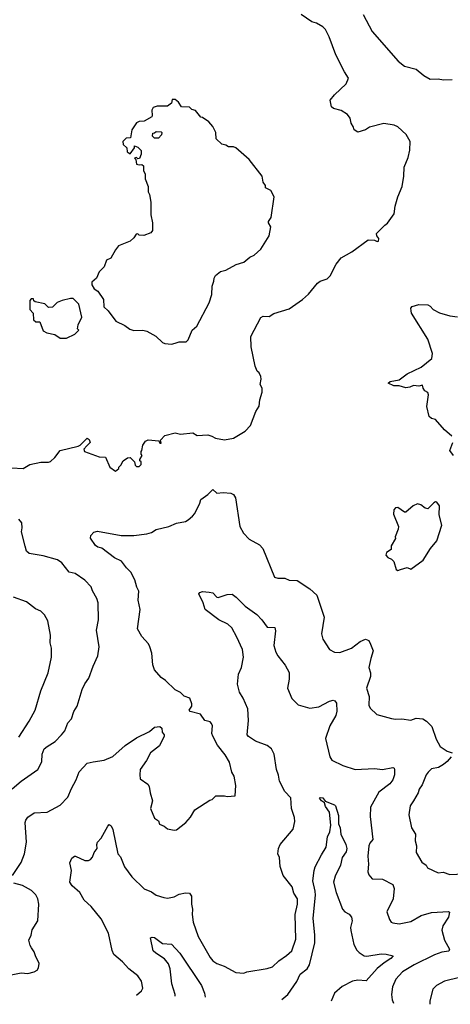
# Model space of a CAD drawing. Extents: x 1843161 to 1959474, y 907081 to 1016326.
# Tile 23 of 256: x 1881563 to 1884889, y 909040 to 916656. Entities that reach past the tile are written whole.
import ezdxf

# ---------------------------------------------------------------- set-up
doc = ezdxf.new("R2010")
doc.units = 0

msp = doc.modelspace()

# ---------------------------------------------------------------- linework, layer by layer
at = {"layer": '0CON20XD'}
for points in [[(1881499.5, 913190.5), (1881590, 913185), (1881640, 913215), (1881725, 913232.5), (1881785, 913232.5), (1881801.7, 913238.3), (1881835, 913270), (1881876.4, 913323.6), (1882015, 913357.5), (1882030, 913365), (1882085, 913420), (1882098.3, 913408.3), (1882107.5, 913385), (1882080.7, 913359.3), (1882058.8, 913335), (1882062.9, 913315), (1882177.5, 913275), (1882225, 913272.5), (1882260, 913195), (1882303, 913163), (1882330, 913185), (1882330, 913195), (1882345, 913210), (1882362.5, 913245), (1882395, 913266.7), (1882415, 913270), (1882450, 913235), (1882455, 913210), (1882465, 913200), (1882485, 913200), (1882500, 913215), (1882500, 913235), (1882490, 913245), (1882490, 913255), (1882510, 913285), (1882500, 913295), (1882500, 913315), (1882507, 913323), (1882513.3, 913365), (1882533.6, 913396.4), (1882555, 913406.7), (1882637.5, 913397.5), (1882645, 913380), (1882655, 913380), (1882650, 913405), (1882685, 913440), (1882765, 913460), (1882805, 913450.8), (1882899.5, 913459.5), (1882935, 913440), (1883015, 913443.8), (1883045.9, 913435.9), (1883075, 913418.8), (1883145, 913405.7), (1883215, 913419.2), (1883305, 913472.5), (1883345, 913517.5), (1883386.7, 913625), (1883412.3, 913667.7), (1883418.8, 913715), (1883436.1, 913776.1), (1883436, 913805), (1883420, 913835), (1883428.8, 913875), (1883426, 913895), (1883413.6, 913923.6), (1883396.4, 913936.4), (1883382, 913975), (1883351.2, 914125), (1883347.5, 914205), (1883425, 914352.5), (1883445, 914363.3), (1883489.7, 914360.3), (1883527, 914383), (1883645, 914418.8), (1883748.3, 914491.7), (1883795, 914532.5), (1883862.3, 914617.7), (1883885, 914633.3), (1883938.3, 914651.7), (1883962.5, 914675), (1884006.7, 914765), (1884045, 914813.3), (1884128.8, 914861.2), (1884255, 914952.5), (1884305, 914950), (1884325, 914940.8), (1884335.6, 914944.4), (1884337.5, 914965), (1884322.5, 914985), (1884318.3, 915001.7), (1884383.9, 915066.1), (1884405, 915082.5), (1884456.4, 915153.6), (1884463.3, 915215), (1884483.8, 915285), (1884518.6, 915365), (1884530, 915445), (1884532, 915515), (1884565, 915590), (1884576.4, 915646.4), (1884580, 915715), (1884547.7, 915767.7), (1884485, 915826.7), (1884455, 915841.2), (1884375, 915853.3), (1884266.1, 915823.9), (1884235, 915803.8), (1884175, 915787.5), (1884147.5, 915805), (1884142.5, 915825), (1884122.5, 915855), (1884116.7, 915895), (1884095, 915922.5), (1884045, 915953.3), (1883988.3, 915968.3), (1883971.7, 915981.7), (1883962.5, 916035), (1883993.6, 916076.4), (1884085, 916160), (1884102.5, 916205), (1884072.3, 916252.3), (1884005.8, 916385), (1883954.4, 916524.4), (1883925, 916580), (1883905, 916601.2), (1883855, 916628.8), (1883820.3, 916640.3), (1883737.7, 916697.7)], [(1884216.1, 916696.1), (1884285.9, 916565.9), (1884486.7, 916335), (1884535, 916298), (1884625, 916274), (1884685, 916224), (1884735, 916196), (1884795, 916199.2), (1884837.7, 916192.3), (1884905, 916192.9)], [(1882735, 914147.5), (1882765, 914153.3), (1882795, 914163.3), (1882850, 914165), (1882865, 914180), (1882894.2, 914255.8), (1882931.2, 914285), (1883027.5, 914465), (1883048.3, 914531.7), (1883050, 914595), (1883063.8, 914635), (1883064.2, 914655.8), (1883075, 914676.7), (1883115, 914708.8), (1883155, 914718.8), (1883235, 914763.3), (1883295, 914780), (1883341.7, 914818.3), (1883375, 914833.8), (1883425, 914881.2), (1883490, 914985), (1883503.6, 915053.6), (1883483.8, 915085), (1883483.8, 915095), (1883506, 915125), (1883527.5, 915285), (1883502.5, 915335), (1883462.5, 915355), (1883462.5, 915375), (1883445, 915400), (1883436.7, 915445), (1883336.7, 915575), (1883232.5, 915665), (1883215, 915673.8), (1883197.7, 915672.3), (1883175, 915673.3), (1883155, 915686.7), (1883123.9, 915693.9), (1883080, 915735), (1883077.5, 915785), (1883055, 915830), (1883025, 915867.5), (1882975, 915900), (1882961.7, 915901.7), (1882920, 915955), (1882893, 915963), (1882875, 915980), (1882813, 915983), (1882789.3, 916019.3), (1882765, 916040), (1882741.7, 916038.3), (1882735, 916010), (1882705, 915987.5), (1882625, 915987.5), (1882593.6, 915976.4), (1882583.3, 915956.7), (1882586.7, 915915), (1882582.5, 915905), (1882525, 915872.5), (1882485, 915870), (1882465, 915857.5), (1882430, 915805), (1882418.3, 915741.7), (1882385, 915740), (1882360, 915715), (1882361.7, 915691.7), (1882390, 915665), (1882392.5, 915635), (1882415, 915620), (1882450, 915665), (1882450, 915680), (1882475, 915670), (1882500, 915645), (1882500, 915615), (1882488.3, 915581.7), (1882475, 915580), (1882465, 915590), (1882450, 915585), (1882460, 915575), (1882465, 915540), (1882485, 915532.5), (1882507, 915537), (1882520, 915525), (1882518.3, 915488.3), (1882532.5, 915465), (1882532.5, 915425), (1882556.1, 915366.1), (1882556.2, 915325), (1882566.2, 915305), (1882576.2, 915245), (1882576.4, 915146.4), (1882590, 915085), (1882588, 915025), (1882575, 915007.5), (1882521.7, 914988.3), (1882485, 914990), (1882475, 915000), (1882461.7, 914998.3), (1882445, 914970), (1882416.4, 914943.6), (1882325, 914907.5), (1882302.5, 914875), (1882268, 914812), (1882232.5, 914795), (1882216.1, 914743.9), (1882176.7, 914705), (1882155, 914657.5), (1882120, 914625), (1882120, 914605), (1882137.5, 914575), (1882166.4, 914556.4), (1882210.7, 914490.7), (1882213.3, 914435), (1882247.5, 914405), (1882306.2, 914325), (1882375, 914291.2), (1882413, 914263), (1882445, 914252), (1882515, 914253.8), (1882545, 914246.2), (1882615, 914207.5), (1882665, 914160), (1882685, 914152.5), (1882735, 914147.5)], [(1882635, 915740), (1882605, 915740), (1882590, 915755), (1882591.7, 915778.3), (1882605, 915780), (1882618.3, 915791.7), (1882655, 915790), (1882660, 915785), (1882657.5, 915765), (1882635, 915740)], [(1881925, 914192.5), (1881990, 914225), (1882020, 914255), (1882010, 914265), (1882013.3, 914295), (1882042.5, 914355), (1882020, 914455), (1881975, 914500), (1881955, 914500), (1881890, 914485), (1881851.7, 914468.3), (1881817, 914433), (1881785, 914430), (1881758.3, 914458.3), (1881683, 914473), (1881671.7, 914481.7), (1881668.3, 914498.3), (1881651.7, 914498.3), (1881640, 914485), (1881640, 914415), (1881667.5, 914385), (1881670, 914335), (1881688.3, 914318.3), (1881718.3, 914318.3), (1881745, 914250), (1881773, 914233), (1881835, 914220), (1881875, 914192.5), (1881925, 914192.5)], [(1884900, 913435), (1884844.3, 913484.3), (1884775, 913563.8), (1884745, 913571.2), (1884725, 913586.7), (1884708.5, 913665), (1884722, 913755), (1884715, 913772.5), (1884692.5, 913785), (1884680, 913805), (1884675, 913830), (1884647.5, 913822.5), (1884605, 913825.8), (1884577, 913813), (1884545, 913808.8), (1884495, 913824), (1884453.6, 913823.6), (1884410, 913845), (1884425, 913856.7), (1884495, 913871.2), (1884555, 913918), (1884665, 913968.8), (1884746.2, 914035), (1884751.2, 914075), (1884716.9, 914185), (1884590, 914385), (1884586.7, 914405), (1884583.8, 914425), (1884595, 914438.8), (1884645.9, 914454.1), (1884715, 914450), (1884735, 914441.2), (1884756.7, 914415), (1884805, 914388), (1884885, 914366), (1884945, 914358.8)], [(1884914, 913285), (1884886.2, 913325), (1884909.2, 913385)], [(1881507.5, 910035), (1881573.3, 910136.7), (1881601.1, 910205), (1881614.6, 910295), (1881606.4, 910445), (1881610, 910465), (1881625, 910487.5), (1881675, 910520), (1881775, 910526), (1881875, 910580), (1881935, 910642.5), (1881962.1, 910707.9), (1882000, 910775), (1882023.2, 910836.8), (1882085, 910904), (1882130, 910915), (1882215, 910928.6), (1882283.4, 910956.6), (1882377.7, 911042.3), (1882465, 911101.2), (1882565, 911150), (1882605, 911182.5), (1882645, 911190), (1882660, 911175), (1882662.5, 911145), (1882680, 911125), (1882680, 911115), (1882641.7, 911038.3), (1882574.2, 910985.8), (1882542.5, 910925), (1882493.3, 910855), (1882490, 910815), (1882493.3, 910785), (1882553.9, 910743.9), (1882563.9, 910723.9), (1882571.2, 910675), (1882590, 910615), (1882573.8, 910555), (1882605, 910480), (1882635, 910460), (1882643.6, 910433.6), (1882678.3, 910418.3), (1882705, 910397.5), (1882755, 910387.5), (1882775, 910390), (1882846.7, 910445), (1882882.3, 910487.7), (1882916.2, 910545), (1883030.7, 910619.3), (1883050, 910625), (1883078.3, 910651.7), (1883145, 910652.5), (1883165, 910646.7), (1883228.3, 910651.7), (1883233.6, 910733.6), (1883220, 910805), (1883201.4, 910835), (1883182.4, 910912.4), (1883149.7, 910969.7), (1883091.2, 911045), (1883053.8, 911115), (1883048, 911135), (1883051.2, 911195), (1883045, 911212.5), (1883033.6, 911223.6), (1882992.5, 911235), (1882960, 911285), (1882880, 911305), (1882872.5, 911315), (1882892.5, 911345), (1882893.8, 911365), (1882876.8, 911406.8), (1882833.9, 911423.9), (1882805, 911452.5), (1882765, 911473.3), (1882690, 911545), (1882655, 911567.5), (1882605, 911627.5), (1882591.2, 911665), (1882583.8, 911755), (1882568.8, 911805), (1882557.3, 911827.3), (1882506.2, 911885), (1882474, 911945), (1882492.7, 912092.7), (1882477.5, 912165), (1882482.2, 912235), (1882466.7, 912266.7), (1882452.9, 912322.9), (1882421.4, 912381.4), (1882387.5, 912415), (1882348.6, 912468.6), (1882295, 912494.3), (1882197.5, 912567.5), (1882167, 912577), (1882149.7, 912589.7), (1882110, 912645), (1882111.5, 912665), (1882135, 912690.8), (1882165, 912700.8), (1882346.6, 912666.6), (1882445, 912666.9), (1882545, 912678.6), (1882580.3, 912689.7), (1882616.1, 912713.9), (1882715, 912736.2), (1882775, 912761.2), (1882845, 912773.8), (1882865, 912786.7), (1882898.8, 912815), (1882915, 912837.5), (1882953.9, 912916.1), (1882962, 912945), (1883016.2, 912983.8), (1883055, 913023.3), (1883085, 912992.5), (1883135, 913000), (1883195, 912994), (1883215, 912983.3), (1883228.8, 912958.8), (1883262.9, 912735), (1883291.2, 912685), (1883335, 912637.5), (1883415, 912593.8), (1883441.2, 912565), (1883532.5, 912345), (1883556.4, 912336.4), (1883610, 912335), (1883645, 912322), (1883707.6, 912317.6), (1883805, 912254), (1883858, 912205), (1883913.8, 912035), (1883893.8, 911905), (1883904.1, 911864.1), (1883956.7, 911785), (1883995, 911763.8), (1884035, 911760), (1884125, 911796), (1884193.4, 911846.6), (1884235, 911863.8), (1884260, 911855), (1884272, 911825), (1884294, 911775), (1884274.4, 911715), (1884260.6, 911645), (1884273.2, 911603.2), (1884272.2, 911575), (1884242.2, 911485), (1884261.3, 911421.3), (1884260, 911355), (1884269.5, 911329.5), (1884322.1, 911282.1), (1884435, 911250.8), (1884465, 911245.8), (1884515, 911249.2), (1884585, 911238), (1884626.1, 911253.9), (1884677.7, 911247.7), (1884705, 911231.2), (1884747.6, 911187.6), (1884781.2, 911091.2), (1884811.2, 911035), (1884865, 910998), (1884902.5, 910985)], [(1884485, 912396.2), (1884505, 912404), (1884555, 912417.5), (1884585, 912406.7), (1884680, 912475), (1884736.7, 912565), (1884785.9, 912624.1), (1884823.3, 912745), (1884802.5, 912825), (1884806.2, 912895), (1884785, 912923.3), (1884775, 912926.2), (1884761.2, 912918.8), (1884715, 912872.5), (1884695, 912876.7), (1884662.3, 912902.3), (1884635, 912911.2), (1884602.5, 912895), (1884545, 912847.5), (1884535, 912847.5), (1884485, 912884), (1884465, 912880), (1884452.5, 912865), (1884451.4, 912831.4), (1884490, 912735), (1884486.7, 912715), (1884463, 912657), (1884467, 912643), (1884433, 912587), (1884431.7, 912558.3), (1884397.5, 912535), (1884392.5, 912515), (1884407, 912497), (1884435, 912482.5), (1884452.5, 912465), (1884472, 912402), (1884485, 912396.2)], [(1881505, 910707.1), (1881575, 910765.7), (1881702.5, 910855), (1881732.9, 910915), (1881737.1, 910975), (1881750.8, 911015), (1881774, 911035), (1881837.9, 911072.1), (1881886.2, 911125), (1881912, 911155), (1881933.6, 911216.4), (1881962, 911248), (1881980, 911305), (1882008, 911345), (1882046, 911475), (1882065, 911520), (1882096.8, 911563.2), (1882129.2, 911655), (1882165.7, 911735), (1882176.7, 911805), (1882156.9, 911935), (1882172.9, 912015), (1882169.4, 912145), (1882159.1, 912179.1), (1882125, 912237.5), (1882115, 912270), (1882065, 912322), (1881991.2, 912371.2), (1881945, 912383.3), (1881888, 912455), (1881855, 912478.6), (1881745, 912508.1), (1881636.8, 912526.8), (1881615.8, 912545.8), (1881604, 912585), (1881576.4, 912693.6), (1881582.5, 912725), (1881580, 912765), (1881555, 912792.5)], [(1881555.5, 911105), (1881635, 911228.8), (1881682.2, 911315), (1881725.5, 911464.5), (1881782, 911605), (1881808, 911725), (1881809.2, 911795), (1881798, 911835), (1881800, 911895), (1881779.2, 912005), (1881755, 912052.5), (1881725, 912080), (1881685, 912098.8), (1881615, 912154), (1881515, 912188)], [(1882466.4, 909111.2), (1882503.3, 909145), (1882513.3, 909165), (1882505, 909220), (1882475, 909260), (1882406.7, 909315), (1882357.6, 909367.6), (1882290.8, 909425), (1882277.1, 909455), (1882249.1, 909589.1), (1882191.1, 909701.1), (1882115, 909795.8), (1882061.2, 909845), (1882027.1, 909905), (1881968.6, 909955), (1881950, 909985), (1881962.9, 910075), (1881950.8, 910135), (1881965, 910170), (1881985, 910186.7), (1881995, 910186.7), (1882065, 910151.2), (1882095, 910151.2), (1882110.5, 910159.5), (1882125, 910177.5), (1882138, 910215), (1882162, 910245), (1882159.2, 910275), (1882165, 910293.3), (1882192, 910325), (1882245, 910417.5), (1882255, 910430), (1882269.2, 910419.2), (1882282.7, 910392.7), (1882322.2, 910205), (1882341.4, 910181.4), (1882373.1, 910103.1), (1882428.6, 910025), (1882525, 909934), (1882580.3, 909910.3), (1882617.5, 909885), (1882675.9, 909865.9), (1882705, 909862), (1882755, 909870.6), (1882795, 909891.1), (1882845, 909902.9), (1882875, 909898.8), (1882890.8, 909875), (1882890.6, 909815), (1882897.8, 909775), (1882894.5, 909735), (1882903.3, 909675), (1882942.5, 909565), (1883035, 909401.2), (1883056, 909375), (1883085, 909354.2), (1883143.6, 909333.6), (1883232.5, 909285), (1883295, 909281.2), (1883318.6, 909291.4), (1883475, 909315.8), (1883515, 909330.8), (1883565, 909377.1), (1883625, 909417.5), (1883665.5, 909454.5), (1883695.4, 909544.6), (1883690, 909735), (1883710, 909815), (1883708.5, 909855), (1883680.6, 909900.6), (1883667.5, 909947.5), (1883597.5, 910035), (1883575.7, 910105), (1883569.2, 910175), (1883556, 910205), (1883562.9, 910245), (1883576, 910275), (1883674.3, 910395.7), (1883688, 910455), (1883685.9, 910485.9), (1883662.5, 910555), (1883657.7, 910637.7), (1883610, 910685), (1883570, 910765), (1883563, 910813), (1883547.9, 910855), (1883528.1, 910975), (1883507.5, 911015), (1883475, 911042.9), (1883385, 911074.3), (1883331.7, 911111.7), (1883321.4, 911125), (1883330.9, 911235), (1883325.3, 911325.3), (1883288.8, 911408.8), (1883261.1, 911455), (1883244.3, 911515), (1883252.9, 911592.9), (1883275.6, 911645), (1883291.1, 911725), (1883283.1, 911785), (1883240.9, 911880.8), (1883201.5, 911951.5), (1883170.6, 911980.6), (1883100.6, 912015), (1882996.9, 912095), (1882981.5, 912145), (1882946.2, 912213.8), (1882953.3, 912225), (1882975, 912232.9), (1883027.7, 912227.7), (1883055, 912222.5), (1883085, 912190), (1883095, 912187.5), (1883165, 912210), (1883205, 912211.2), (1883235, 912190), (1883305, 912120), (1883395, 912055.8), (1883433.1, 912015), (1883475, 911956), (1883534, 911954), (1883538.3, 911928.3), (1883526.9, 911815), (1883541.1, 911765), (1883556.5, 911735), (1883612.6, 911662.6), (1883645.8, 911605.8), (1883644.4, 911555), (1883630.9, 911485), (1883664.5, 911405), (1883715, 911355.6), (1883805, 911330), (1883875, 911341.9), (1883955, 911386), (1883985, 911393.3), (1883997.7, 911387.7), (1884010.5, 911370.5), (1884013, 911307), (1884005.8, 911275), (1883957.5, 911195), (1883924.3, 911095), (1883960, 910955), (1883975, 910928.8), (1884058.3, 910888.3), (1884155, 910855.6), (1884305, 910864.5), (1884365, 910855.5), (1884445, 910871.2), (1884455, 910866.7), (1884459.2, 910855), (1884459.2, 910815), (1884446, 910775), (1884422, 910745), (1884338.3, 910681.7), (1884272.2, 910565), (1884271.3, 910491.3), (1884291.4, 910315), (1884267.1, 910285), (1884261.1, 910265), (1884253.1, 910185), (1884258.5, 910125), (1884252.9, 910065), (1884259.3, 910040.7), (1884285, 910011.2), (1884365, 910008.6), (1884446.1, 909966.1), (1884456.7, 909935), (1884449.2, 909855), (1884398, 909755), (1884420, 909695), (1884433.3, 909675), (1884445, 909668.8), (1884495, 909662.9), (1884585, 909680), (1884665, 909726.5), (1884745, 909750), (1884875, 909758.8), (1884883.3, 909753.3), (1884874.3, 909715), (1884832.8, 909647.2), (1884824.3, 909614.3), (1884845, 909536.7), (1884883.8, 909465), (1884878.6, 909451.4), (1884825, 909442.2), (1884766.6, 909423.4), (1884610, 909345), (1884519.5, 909290.5), (1884468.9, 909235), (1884443.3, 909175), (1884435.5, 909115), (1884440, 909075), (1884449.5, 909048.6)], [(1884896.2, 910955), (1884865, 910918.8), (1884835.6, 910894.4), (1884797.3, 910872.7), (1884745, 910860), (1884718, 910835), (1884704, 910815), (1884672.9, 910737.1), (1884650, 910705), (1884642, 910675), (1884606, 910615), (1884578.6, 910575), (1884568, 910505), (1884588.8, 910405), (1884620, 910355), (1884618.8, 910305), (1884629.2, 910265), (1884626, 910215), (1884668.8, 910138.8), (1884702.5, 910115), (1884714.2, 910094.2), (1884795, 910056.7), (1884835, 910061.2), (1884885, 910044), (1884995, 910049.4)], [(1883587.5, 909075.8), (1883635.5, 909115), (1883702.9, 909215), (1883728.3, 909271.7), (1883783.6, 909315), (1883801.2, 909345), (1883843.5, 909515), (1883843.6, 909575), (1883829.3, 909705), (1883847.3, 909885), (1883845, 909915.8), (1883826.7, 909995), (1883837.3, 910075), (1883846.1, 910103.9), (1883893.6, 910196.4), (1883930, 910255), (1883939.5, 910335), (1883957.5, 910375), (1883965.8, 910425.8), (1883956.7, 910525), (1883925, 910570), (1883917.5, 910597.5), (1883895, 910613.8), (1883880, 910635), (1883885, 910640), (1883905, 910636.7), (1883921.7, 910611.7), (1883994, 910584), (1884003.3, 910575), (1884025, 910500), (1884026.2, 910435), (1884038.1, 910405), (1884044.3, 910355), (1884083.3, 910275), (1884089.5, 910245), (1884085, 910218.8), (1884054.2, 910175), (1884040.6, 910115), (1883999.4, 910030.6), (1883987.3, 909985), (1884007.3, 909905), (1884056, 909775), (1884075, 909754), (1884106.8, 909736.8), (1884125.8, 909715), (1884130, 909685), (1884118.6, 909635), (1884120.3, 909610.3), (1884145, 909503.3), (1884168.3, 909458.3), (1884185, 909440), (1884224.6, 909414.6), (1884245, 909411.9), (1884355, 909430.6), (1884395, 909428.1), (1884447.5, 909415), (1884431.2, 909395), (1884378.2, 909361.8), (1884325, 909315.5), (1884238.9, 909221.1), (1884175, 909226.7), (1884135, 909218.5), (1884055, 909178.5), (1883995.5, 909125), (1883969.6, 909063.7)], [(1881485, 909266.2), (1881575, 909283.3), (1881625, 909278.8), (1881675, 909290), (1881696.7, 909305), (1881708.3, 909321.7), (1881712.5, 909355), (1881684, 909414), (1881675.9, 909445.9), (1881655, 909477.5), (1881643.3, 909495), (1881633.3, 909535), (1881652.5, 909575), (1881660, 909615), (1881704, 909685), (1881710, 909815), (1881703.8, 909855), (1881687.3, 909887.3), (1881655, 909920), (1881585, 909958.8), (1881517.3, 909977.3)], [(1882764, 909101.8), (1882762.9, 909115), (1882739.2, 909199.2), (1882724.5, 909315), (1882712.4, 909352.4), (1882680.8, 909390.8), (1882613.8, 909435), (1882595, 909453.8), (1882573.3, 909555), (1882585, 909560), (1882605, 909555.8), (1882665, 909510), (1882735, 909506.2), (1882800.5, 909435), (1882968.1, 909185), (1882990, 909125), (1882995.9, 909094.5)], [(1885065, 909272.5), (1884845, 909217.5), (1884783.3, 909185), (1884755, 909156.7), (1884732.3, 909067.7), (1884730.3, 909039.7)]]:
    msp.add_lwpolyline(points, dxfattribs=at)

doc.saveas('drawing.dxf')
